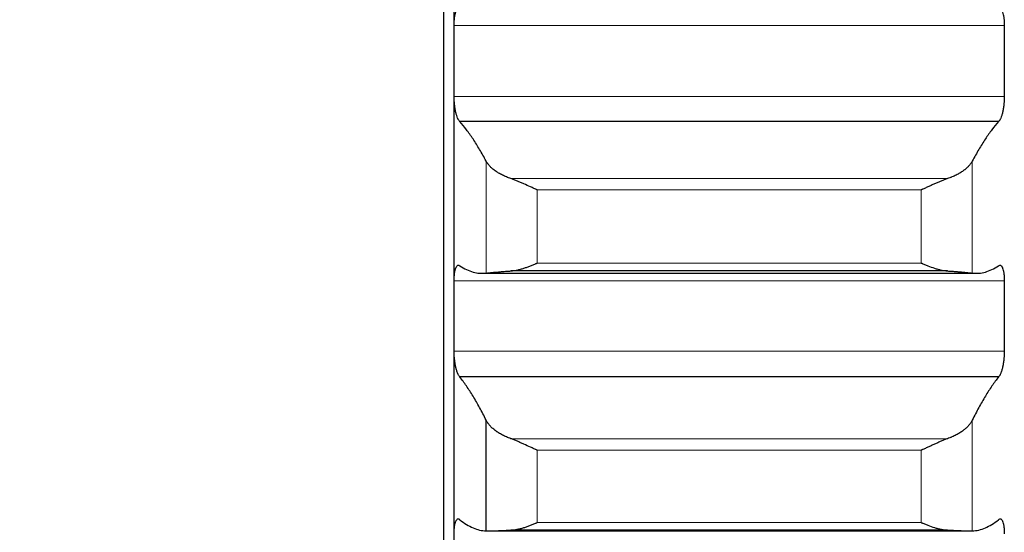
# Model space of a CAD drawing. Header units: inches. Extents: x 0 to 20790, y -12 to 14700.
# Tile 147 of 256: x 6266 to 6359, y 10114 to 10162. Entities that reach past the tile are written whole.
import ezdxf

# ---------------------------------------------------------------- set-up
doc = ezdxf.new("R2010")
doc.units = ezdxf.units.IN
doc.layers.add('1', color=7, linetype='Continuous', true_color=0xffffff)
doc.layers.add('254', color=7, linetype='Continuous', true_color=0xffffff)
doc.styles.add('latin_extended', font='simplex.shx')
doc.dimstyles.get("Standard").update_dxf_attribs({"dimtxt": 0.18, "dimasz": 0.18, "dimexe": 0.18, "dimexo": 0.0625, "dimgap": 0.09, "dimtad": 0, "dimtih": 1, "dimtoh": 1, "dimdec": 4, "dimzin": 0, "dimdsep": 46, "dimtxsty": 'Standard', "dimcen": 0.09, "dimadec": 0, "dimazin": 0, "dimtfac": 1, "dimtdec": 4, "dimtofl": 0, "dimtmove": 0, "dimatfit": 3, "dimfxl": 1, "dimtolj": 1, "dimtzin": 0, "dimarcsym": 0})

# ---------------------------------------------------------------- blocks, each defined once
blk = doc.blocks.new('_U4')
at = {"layer": '254', "color": 3, "linetype": 'Continuous', "lineweight": 13, "transparency": 16777216}
for p, q in [((7390.634, 11881.882), (7390.634, 8755.942)), ((703.134, 10033.942), (703.134, 8755.942)), ((825.634, 8790.942), (7268.134, 8790.942))]:
    blk.add_line(p, q, dxfattribs=at)
at = {"layer": '254', "color": 3, "transparency": 16777216}
for points in [[(825.634, 8811.358), (825.634, 8770.525), (703.134, 8790.942)], [(7268.134, 8770.525), (7268.134, 8811.358), (7390.634, 8790.942)]]:
    blk.add_solid(points, dxfattribs=at)
at = {"layer": 'Defpoints', "color": 0, "transparency": 16777216}
for p in [(7390.634, 11916.882), (703.134, 10068.942), (7390.634, 8790.942)]:
    blk.add_point(p, dxfattribs=at)
at = {"layer": '254', "color": 2, "lineweight": 13, "transparency": 16777216, "insert": (3831.051, 8974.692), "char_height": 122.5, "attachment_point": 1, "style": 'latin_extended'}
blk.add_mtext('\\A1;6687', dxfattribs=at)

msp = doc.modelspace()

# ---------------------------------------------------------------- linework, layer by layer
at = {"layer": '1', "color": 2, "linetype": 'Continuous', "lineweight": 25}
for p, q in [((6306.134, 10210.251), (6306.134, 10043.942)), ((6307.134, 10158.353), (6307.134, 10182.708)), ((6307.134, 10134.215), (6307.134, 10158.353)), ((6358.596, 10152.615), (6307.671, 10152.615)), ((6353.765, 10138.478), (6312.502, 10138.478)), ((6309.806, 10138.256), (6356.462, 10138.256)), ((6307.134, 10110.333), (6307.134, 10134.215)), ((6358.596, 10128.452), (6307.671, 10128.452)), ((6310.16, 10113.881), (6310.16, 10124.367)), ((6310.389, 10113.878), (6355.946, 10113.878)), ((6353.765, 10113.955), (6312.502, 10113.955))]:
    msp.add_line(p, q, dxfattribs=at)
at = {"layer": '1', "color": 110, "linetype": 'Continuous', "lineweight": 13}
for p, q in [((6359.131, 10161.707), (6307.136, 10161.707)), ((6359.131, 10155), (6307.136, 10155)), ((6310.16, 10138.275), (6310.16, 10148.873)), ((6356.108, 10138.275), (6356.108, 10148.873)), ((6353.765, 10147.22), (6312.502, 10147.22)), ((6314.99, 10139.23), (6314.99, 10146.15)), ((6351.278, 10146.15), (6314.99, 10146.15)), ((6351.278, 10139.23), (6351.278, 10146.15)), ((6351.278, 10139.23), (6314.99, 10139.23)), ((6359.131, 10137.537), (6307.136, 10137.537)), ((6359.131, 10130.894), (6307.136, 10130.894)), ((6356.108, 10113.881), (6356.108, 10124.367)), ((6353.765, 10122.605), (6312.502, 10122.605)), ((6314.99, 10114.672), (6314.99, 10121.519)), ((6351.278, 10121.519), (6314.99, 10121.519)), ((6351.278, 10114.672), (6351.278, 10121.519)), ((6351.278, 10114.672), (6314.99, 10114.672))]:
    msp.add_line(p, q, dxfattribs=at)
at = {"layer": '1', "color": 2, "linetype": 'Continuous', "lineweight": 25}
for points, knots in [([(6307.136, 10161.707), (6307.137, 10161.772), (6307.138, 10161.9), (6307.147, 10162.084), (6307.156, 10162.202), (6307.164, 10162.289), (6307.166, 10162.317), (6307.173, 10162.373), (6307.176, 10162.401), (6307.193, 10162.535), (6307.21, 10162.634), (6307.235, 10162.746), (6307.24, 10162.768), (6307.248, 10162.8), (6307.251, 10162.811), (6307.256, 10162.832), (6307.27, 10162.883), (6307.297, 10162.966), (6307.323, 10163.03), (6307.35, 10163.088), (6307.364, 10163.114), (6307.408, 10163.184), (6307.438, 10163.218), (6307.486, 10163.251), (6307.502, 10163.259), (6307.527, 10163.267), (6307.535, 10163.269), (6307.552, 10163.271), (6307.56, 10163.271), (6307.603, 10163.268), (6307.637, 10163.253), (6307.671, 10163.226)], [0, 0, 0, 0, 0.0625, 0.125, 0.1875, 0.1875, 0.21875, 0.21875, 0.25, 0.25, 0.375, 0.375, 0.40625, 0.40625, 0.421875, 0.421875, 0.4375, 0.5, 0.5625, 0.5625, 0.625, 0.625, 0.75, 0.75, 0.8125, 0.8125, 0.84375, 0.84375, 0.875, 0.875, 1, 1, 1, 1]), ([(6358.596, 10163.226), (6358.631, 10163.253), (6358.665, 10163.268), (6358.715, 10163.271), (6358.732, 10163.27), (6358.757, 10163.262), (6358.765, 10163.259), (6358.781, 10163.251), (6358.789, 10163.246), (6358.829, 10163.218), (6358.86, 10163.184), (6358.903, 10163.115), (6358.917, 10163.089), (6358.938, 10163.046), (6358.944, 10163.03), (6358.957, 10162.998), (6358.964, 10162.982), (6358.995, 10162.895), (6359.017, 10162.816), (6359.042, 10162.704), (6359.047, 10162.681), (6359.056, 10162.633), (6359.061, 10162.609), (6359.074, 10162.534), (6359.081, 10162.482), (6359.102, 10162.322), (6359.113, 10162.208), (6359.122, 10162.056), (6359.123, 10162.025), (6359.126, 10161.963), (6359.127, 10161.931), (6359.13, 10161.837), (6359.131, 10161.772), (6359.131, 10161.707)], [0, 0, 0, 0, 0.125, 0.125, 0.1875, 0.1875, 0.21875, 0.21875, 0.25, 0.25, 0.375, 0.375, 0.4375, 0.4375, 0.46875, 0.46875, 0.5, 0.5, 0.625, 0.625, 0.65625, 0.65625, 0.6875, 0.6875, 0.75, 0.75, 0.875, 0.875, 0.90625, 0.90625, 0.9375, 0.9375, 1, 1, 1, 1]), ([(6307.671, 10152.615), (6307.637, 10152.644), (6307.603, 10152.685), (6307.553, 10152.763), (6307.536, 10152.792), (6307.511, 10152.84), (6307.503, 10152.856), (6307.487, 10152.891), (6307.478, 10152.909), (6307.438, 10153.002), (6307.408, 10153.085), (6307.365, 10153.224), (6307.351, 10153.273), (6307.33, 10153.35), (6307.323, 10153.376), (6307.31, 10153.429), (6307.304, 10153.456), (6307.273, 10153.593), (6307.25, 10153.709), (6307.225, 10153.861), (6307.221, 10153.892), (6307.211, 10153.954), (6307.207, 10153.986), (6307.194, 10154.081), (6307.186, 10154.145), (6307.166, 10154.339), (6307.155, 10154.47), (6307.146, 10154.636), (6307.144, 10154.67), (6307.141, 10154.736), (6307.14, 10154.769), (6307.138, 10154.869), (6307.137, 10154.934), (6307.136, 10155)], [0, 0, 0, 0, 0.125, 0.125, 0.1875, 0.1875, 0.21875, 0.21875, 0.25, 0.25, 0.375, 0.375, 0.4375, 0.4375, 0.46875, 0.46875, 0.5, 0.5, 0.625, 0.625, 0.65625, 0.65625, 0.6875, 0.6875, 0.75, 0.75, 0.875, 0.875, 0.90625, 0.90625, 0.9375, 0.9375, 1, 1, 1, 1]), ([(6359.131, 10155), (6359.131, 10154.934), (6359.129, 10154.804), (6359.121, 10154.607), (6359.112, 10154.475), (6359.104, 10154.375), (6359.101, 10154.342), (6359.095, 10154.277), (6359.092, 10154.244), (6359.075, 10154.082), (6359.058, 10153.956), (6359.033, 10153.803), (6359.028, 10153.773), (6359.02, 10153.728), (6359.017, 10153.713), (6359.012, 10153.684), (6358.998, 10153.61), (6358.971, 10153.483), (6358.945, 10153.378), (6358.918, 10153.276), (6358.904, 10153.227), (6358.86, 10153.086), (6358.829, 10153.002), (6358.782, 10152.891), (6358.766, 10152.857), (6358.741, 10152.809), (6358.733, 10152.794), (6358.716, 10152.765), (6358.707, 10152.751), (6358.665, 10152.685), (6358.631, 10152.644), (6358.596, 10152.615)], [0, 0, 0, 0, 0.0625, 0.125, 0.1875, 0.1875, 0.21875, 0.21875, 0.25, 0.25, 0.375, 0.375, 0.40625, 0.40625, 0.421875, 0.421875, 0.4375, 0.5, 0.5625, 0.5625, 0.625, 0.625, 0.75, 0.75, 0.8125, 0.8125, 0.84375, 0.84375, 0.875, 0.875, 1, 1, 1, 1]), ([(6312.502, 10147.22), (6312.356, 10147.269), (6312.217, 10147.321), (6311.948, 10147.431), (6311.69, 10147.547), (6311.454, 10147.676), (6311.313, 10147.759), (6311.285, 10147.776), (6311.23, 10147.811), (6311.203, 10147.828), (6311.123, 10147.88), (6311.071, 10147.916), (6310.922, 10148.023), (6310.829, 10148.096), (6310.657, 10148.244), (6310.578, 10148.32), (6310.47, 10148.436), (6310.436, 10148.475), (6310.387, 10148.534), (6310.371, 10148.554), (6310.34, 10148.593), (6310.325, 10148.613), (6310.253, 10148.713), (6310.203, 10148.793), (6310.16, 10148.873)], [0, 0, 0, 0, 0.125, 0.125, 0.25, 0.375, 0.375, 0.40625, 0.40625, 0.4375, 0.4375, 0.5, 0.5, 0.625, 0.625, 0.75, 0.75, 0.8125, 0.8125, 0.84375, 0.84375, 0.875, 0.875, 1, 1, 1, 1]), ([(6356.108, 10148.873), (6356.065, 10148.793), (6356.015, 10148.713), (6355.9, 10148.555), (6355.771, 10148.399), (6355.614, 10148.247), (6355.484, 10148.135), (6355.439, 10148.098), (6355.369, 10148.043), (6355.345, 10148.024), (6355.297, 10147.988), (6355.272, 10147.97), (6355.147, 10147.88), (6354.936, 10147.742), (6354.701, 10147.614), (6354.454, 10147.491), (6354.324, 10147.433), (6354.154, 10147.363), (6354.12, 10147.349), (6354.051, 10147.322), (6353.946, 10147.282), (6353.838, 10147.244), (6353.765, 10147.22)], [0, 0, 0, 0, 0.125, 0.125, 0.25, 0.375, 0.375, 0.4375, 0.4375, 0.46875, 0.46875, 0.5, 0.5, 0.625, 0.75, 0.75, 0.875, 0.875, 0.90625, 0.90625, 0.9375, 1, 1, 1, 1]), ([(6314.99, 10146.15), (6314.986, 10146.151), (6314.983, 10146.153), (6314.977, 10146.156), (6314.973, 10146.157), (6314.963, 10146.162), (6314.943, 10146.17), (6314.897, 10146.191), (6314.804, 10146.231), (6314.725, 10146.267), (6314.567, 10146.337), (6314.462, 10146.385), (6314.148, 10146.527), (6313.94, 10146.623), (6313.629, 10146.763), (6313.526, 10146.809), (6313.37, 10146.877), (6313.318, 10146.9), (6313.215, 10146.944), (6313.163, 10146.966), (6313.008, 10147.031), (6312.906, 10147.072), (6312.703, 10147.15), (6312.602, 10147.187), (6312.502, 10147.22)], [0, 0, 0, 0, 0.003906, 0.003906, 0.007812, 0.007812, 0.015625, 0.03125, 0.0625, 0.125, 0.125, 0.25, 0.25, 0.5, 0.5, 0.625, 0.625, 0.6875, 0.6875, 0.75, 0.75, 0.875, 0.875, 1, 1, 1, 1]), ([(6353.765, 10147.22), (6353.666, 10147.187), (6353.566, 10147.15), (6353.364, 10147.073), (6353.263, 10147.032), (6353.059, 10146.947), (6352.957, 10146.903), (6352.75, 10146.813), (6352.646, 10146.766), (6352.436, 10146.672), (6352.331, 10146.624), (6352.121, 10146.528), (6352.016, 10146.481), (6351.806, 10146.385), (6351.701, 10146.337), (6351.543, 10146.267), (6351.463, 10146.231), (6351.371, 10146.191), (6351.324, 10146.17), (6351.304, 10146.162), (6351.291, 10146.156), (6351.285, 10146.153), (6351.278, 10146.15)], [0, 0, 0, 0, 0.125, 0.125, 0.25, 0.25, 0.375, 0.375, 0.5, 0.5, 0.625, 0.625, 0.75, 0.75, 0.875, 0.875, 0.9375, 0.96875, 0.984375, 0.992188, 0.992188, 1, 1, 1, 1]), ([(6312.502, 10138.478), (6312.602, 10138.484), (6312.702, 10138.495), (6312.904, 10138.525), (6313.005, 10138.545), (6313.209, 10138.59), (6313.311, 10138.616), (6313.518, 10138.674), (6313.622, 10138.705), (6313.832, 10138.774), (6313.937, 10138.81), (6314.146, 10138.886), (6314.251, 10138.926), (6314.462, 10139.008), (6314.567, 10139.051), (6314.725, 10139.117), (6314.804, 10139.15), (6314.897, 10139.19), (6314.943, 10139.21), (6314.963, 10139.218), (6314.977, 10139.224), (6314.983, 10139.227), (6314.99, 10139.23)], [0, 0, 0, 0, 0.125, 0.125, 0.25, 0.25, 0.375, 0.375, 0.5, 0.5, 0.625, 0.625, 0.75, 0.75, 0.875, 0.875, 0.9375, 0.96875, 0.984375, 0.992188, 0.992188, 1, 1, 1, 1]), ([(6351.278, 10139.23), (6351.281, 10139.228), (6351.285, 10139.227), (6351.291, 10139.224), (6351.294, 10139.223), (6351.304, 10139.218), (6351.324, 10139.21), (6351.371, 10139.19), (6351.463, 10139.15), (6351.543, 10139.117), (6351.701, 10139.051), (6351.806, 10139.008), (6352.119, 10138.885), (6352.327, 10138.809), (6352.638, 10138.708), (6352.742, 10138.676), (6352.897, 10138.632), (6352.949, 10138.618), (6353.053, 10138.592), (6353.105, 10138.58), (6353.26, 10138.545), (6353.362, 10138.526), (6353.565, 10138.495), (6353.666, 10138.484), (6353.765, 10138.478)], [0, 0, 0, 0, 0.003906, 0.003906, 0.007813, 0.007813, 0.015625, 0.03125, 0.0625, 0.125, 0.125, 0.25, 0.25, 0.5, 0.5, 0.625, 0.625, 0.6875, 0.6875, 0.75, 0.75, 0.875, 0.875, 1, 1, 1, 1]), ([(6307.136, 10137.537), (6307.137, 10137.601), (6307.138, 10137.727), (6307.147, 10137.909), (6307.156, 10138.024), (6307.164, 10138.108), (6307.166, 10138.136), (6307.173, 10138.191), (6307.176, 10138.217), (6307.193, 10138.348), (6307.21, 10138.443), (6307.235, 10138.551), (6307.24, 10138.572), (6307.248, 10138.602), (6307.251, 10138.612), (6307.256, 10138.632), (6307.27, 10138.68), (6307.297, 10138.759), (6307.323, 10138.818), (6307.35, 10138.871), (6307.364, 10138.895), (6307.408, 10138.958), (6307.438, 10138.987), (6307.486, 10139.013), (6307.502, 10139.018), (6307.527, 10139.022), (6307.535, 10139.022), (6307.552, 10139.022), (6307.56, 10139.021), (6307.603, 10139.011), (6307.637, 10138.991), (6307.671, 10138.959)], [0, 0, 0, 0, 0.0625, 0.125, 0.1875, 0.1875, 0.21875, 0.21875, 0.25, 0.25, 0.375, 0.375, 0.40625, 0.40625, 0.421875, 0.421875, 0.4375, 0.5, 0.5625, 0.5625, 0.625, 0.625, 0.75, 0.75, 0.8125, 0.8125, 0.84375, 0.84375, 0.875, 0.875, 1, 1, 1, 1]), ([(6310.16, 10138.275), (6310.203, 10138.28), (6310.253, 10138.286), (6310.367, 10138.298), (6310.496, 10138.312), (6310.654, 10138.328), (6310.783, 10138.341), (6310.828, 10138.346), (6310.899, 10138.353), (6310.923, 10138.355), (6310.971, 10138.36), (6310.996, 10138.362), (6311.12, 10138.374), (6311.332, 10138.393), (6311.567, 10138.412), (6311.814, 10138.431), (6311.944, 10138.441), (6312.113, 10138.453), (6312.148, 10138.455), (6312.217, 10138.46), (6312.322, 10138.467), (6312.429, 10138.473), (6312.502, 10138.478)], [0, 0, 0, 0, 0.125, 0.125, 0.25, 0.375, 0.375, 0.4375, 0.4375, 0.46875, 0.46875, 0.5, 0.5, 0.625, 0.75, 0.75, 0.875, 0.875, 0.90625, 0.90625, 0.9375, 1, 1, 1, 1]), ([(6353.765, 10138.478), (6353.911, 10138.469), (6354.051, 10138.46), (6354.32, 10138.441), (6354.578, 10138.422), (6354.814, 10138.403), (6354.955, 10138.391), (6354.982, 10138.388), (6355.037, 10138.383), (6355.065, 10138.381), (6355.145, 10138.374), (6355.196, 10138.369), (6355.346, 10138.355), (6355.439, 10138.346), (6355.61, 10138.329), (6355.689, 10138.321), (6355.797, 10138.309), (6355.832, 10138.306), (6355.881, 10138.3), (6355.897, 10138.299), (6355.927, 10138.295), (6355.942, 10138.294), (6356.015, 10138.286), (6356.065, 10138.28), (6356.108, 10138.275)], [0, 0, 0, 0, 0.125, 0.125, 0.25, 0.375, 0.375, 0.40625, 0.40625, 0.4375, 0.4375, 0.5, 0.5, 0.625, 0.625, 0.75, 0.75, 0.8125, 0.8125, 0.84375, 0.84375, 0.875, 0.875, 1, 1, 1, 1]), ([(6358.596, 10138.959), (6358.631, 10138.991), (6358.665, 10139.011), (6358.715, 10139.022), (6358.732, 10139.023), (6358.757, 10139.02), (6358.765, 10139.018), (6358.781, 10139.012), (6358.789, 10139.009), (6358.829, 10138.987), (6358.86, 10138.958), (6358.903, 10138.896), (6358.917, 10138.873), (6358.938, 10138.833), (6358.944, 10138.818), (6358.957, 10138.789), (6358.964, 10138.773), (6358.995, 10138.692), (6359.017, 10138.617), (6359.042, 10138.51), (6359.047, 10138.488), (6359.056, 10138.442), (6359.061, 10138.419), (6359.074, 10138.347), (6359.081, 10138.297), (6359.102, 10138.141), (6359.113, 10138.03), (6359.122, 10137.88), (6359.123, 10137.85), (6359.126, 10137.789), (6359.127, 10137.758), (6359.13, 10137.665), (6359.131, 10137.601), (6359.131, 10137.537)], [0, 0, 0, 0, 0.125, 0.125, 0.1875, 0.1875, 0.21875, 0.21875, 0.25, 0.25, 0.375, 0.375, 0.4375, 0.4375, 0.46875, 0.46875, 0.5, 0.5, 0.625, 0.625, 0.65625, 0.65625, 0.6875, 0.6875, 0.75, 0.75, 0.875, 0.875, 0.90625, 0.90625, 0.9375, 0.9375, 1, 1, 1, 1]), ([(6307.671, 10128.452), (6307.637, 10128.486), (6307.603, 10128.532), (6307.553, 10128.617), (6307.536, 10128.648), (6307.511, 10128.699), (6307.503, 10128.716), (6307.487, 10128.753), (6307.478, 10128.772), (6307.438, 10128.87), (6307.408, 10128.958), (6307.365, 10129.102), (6307.351, 10129.153), (6307.33, 10129.232), (6307.323, 10129.259), (6307.31, 10129.313), (6307.304, 10129.341), (6307.273, 10129.481), (6307.25, 10129.599), (6307.225, 10129.753), (6307.221, 10129.785), (6307.211, 10129.848), (6307.207, 10129.88), (6307.194, 10129.976), (6307.186, 10130.041), (6307.166, 10130.236), (6307.155, 10130.367), (6307.146, 10130.533), (6307.144, 10130.567), (6307.141, 10130.633), (6307.14, 10130.666), (6307.138, 10130.764), (6307.137, 10130.83), (6307.136, 10130.894)], [0, 0, 0, 0, 0.125, 0.125, 0.1875, 0.1875, 0.21875, 0.21875, 0.25, 0.25, 0.375, 0.375, 0.4375, 0.4375, 0.46875, 0.46875, 0.5, 0.5, 0.625, 0.625, 0.65625, 0.65625, 0.6875, 0.6875, 0.75, 0.75, 0.875, 0.875, 0.90625, 0.90625, 0.9375, 0.9375, 1, 1, 1, 1]), ([(6359.131, 10130.894), (6359.131, 10130.83), (6359.129, 10130.7), (6359.121, 10130.504), (6359.112, 10130.372), (6359.104, 10130.272), (6359.101, 10130.239), (6359.095, 10130.173), (6359.092, 10130.14), (6359.075, 10129.977), (6359.058, 10129.85), (6359.033, 10129.695), (6359.028, 10129.664), (6359.02, 10129.619), (6359.017, 10129.603), (6359.012, 10129.573), (6358.998, 10129.498), (6358.971, 10129.368), (6358.945, 10129.26), (6358.918, 10129.155), (6358.904, 10129.105), (6358.86, 10128.958), (6358.829, 10128.871), (6358.782, 10128.754), (6358.766, 10128.717), (6358.741, 10128.666), (6358.733, 10128.65), (6358.716, 10128.618), (6358.707, 10128.603), (6358.665, 10128.532), (6358.631, 10128.486), (6358.596, 10128.452)], [0, 0, 0, 0, 0.0625, 0.125, 0.1875, 0.1875, 0.21875, 0.21875, 0.25, 0.25, 0.375, 0.375, 0.40625, 0.40625, 0.421875, 0.421875, 0.4375, 0.5, 0.5625, 0.5625, 0.625, 0.625, 0.75, 0.75, 0.8125, 0.8125, 0.84375, 0.84375, 0.875, 0.875, 1, 1, 1, 1]), ([(6312.502, 10122.605), (6312.356, 10122.656), (6312.217, 10122.712), (6311.948, 10122.829), (6311.69, 10122.952), (6311.454, 10123.089), (6311.313, 10123.178), (6311.285, 10123.196), (6311.23, 10123.232), (6311.203, 10123.251), (6311.123, 10123.306), (6311.071, 10123.344), (6310.922, 10123.458), (6310.829, 10123.536), (6310.657, 10123.694), (6310.578, 10123.775), (6310.47, 10123.899), (6310.436, 10123.941), (6310.387, 10124.003), (6310.371, 10124.025), (6310.34, 10124.067), (6310.325, 10124.088), (6310.253, 10124.195), (6310.203, 10124.28), (6310.16, 10124.367)], [0, 0, 0, 0, 0.125, 0.125, 0.25, 0.375, 0.375, 0.40625, 0.40625, 0.4375, 0.4375, 0.5, 0.5, 0.625, 0.625, 0.75, 0.75, 0.8125, 0.8125, 0.84375, 0.84375, 0.875, 0.875, 1, 1, 1, 1]), ([(6356.108, 10124.367), (6356.065, 10124.28), (6356.015, 10124.195), (6355.9, 10124.026), (6355.771, 10123.86), (6355.614, 10123.698), (6355.484, 10123.578), (6355.439, 10123.538), (6355.369, 10123.479), (6355.345, 10123.46), (6355.297, 10123.421), (6355.272, 10123.402), (6355.147, 10123.307), (6354.936, 10123.16), (6354.701, 10123.023), (6354.454, 10122.893), (6354.324, 10122.831), (6354.154, 10122.757), (6354.12, 10122.742), (6354.051, 10122.713), (6353.946, 10122.671), (6353.838, 10122.631), (6353.765, 10122.605)], [0, 0, 0, 0, 0.125, 0.125, 0.25, 0.375, 0.375, 0.4375, 0.4375, 0.46875, 0.46875, 0.5, 0.5, 0.625, 0.75, 0.75, 0.875, 0.875, 0.90625, 0.90625, 0.9375, 1, 1, 1, 1]), ([(6314.99, 10121.519), (6314.986, 10121.52), (6314.983, 10121.522), (6314.977, 10121.524), (6314.973, 10121.526), (6314.963, 10121.53), (6314.943, 10121.539), (6314.897, 10121.559), (6314.804, 10121.599), (6314.725, 10121.634), (6314.567, 10121.705), (6314.462, 10121.752), (6314.148, 10121.895), (6313.94, 10121.991), (6313.629, 10122.133), (6313.526, 10122.18), (6313.37, 10122.25), (6313.318, 10122.273), (6313.215, 10122.318), (6313.163, 10122.341), (6313.008, 10122.408), (6312.906, 10122.45), (6312.703, 10122.531), (6312.602, 10122.57), (6312.502, 10122.605)], [0, 0, 0, 0, 0.003906, 0.003906, 0.007813, 0.007813, 0.015625, 0.03125, 0.0625, 0.125, 0.125, 0.25, 0.25, 0.5, 0.5, 0.625, 0.625, 0.6875, 0.6875, 0.75, 0.75, 0.875, 0.875, 1, 1, 1, 1]), ([(6353.765, 10122.605), (6353.666, 10122.57), (6353.566, 10122.532), (6353.364, 10122.451), (6353.263, 10122.409), (6353.059, 10122.321), (6352.957, 10122.276), (6352.75, 10122.184), (6352.646, 10122.136), (6352.436, 10122.041), (6352.331, 10121.992), (6352.121, 10121.896), (6352.016, 10121.848), (6351.806, 10121.753), (6351.701, 10121.705), (6351.543, 10121.634), (6351.463, 10121.599), (6351.371, 10121.559), (6351.324, 10121.539), (6351.304, 10121.53), (6351.291, 10121.524), (6351.285, 10121.522), (6351.278, 10121.519)], [0, 0, 0, 0, 0.125, 0.125, 0.25, 0.25, 0.375, 0.375, 0.5, 0.5, 0.625, 0.625, 0.75, 0.75, 0.875, 0.875, 0.9375, 0.96875, 0.984375, 0.992188, 0.992188, 1, 1, 1, 1]), ([(6307.136, 10113.616), (6307.137, 10113.68), (6307.138, 10113.805), (6307.147, 10113.983), (6307.156, 10114.095), (6307.164, 10114.178), (6307.166, 10114.205), (6307.173, 10114.258), (6307.176, 10114.283), (6307.193, 10114.41), (6307.21, 10114.501), (6307.235, 10114.604), (6307.24, 10114.624), (6307.248, 10114.653), (6307.251, 10114.662), (6307.256, 10114.681), (6307.27, 10114.727), (6307.297, 10114.801), (6307.323, 10114.855), (6307.35, 10114.903), (6307.364, 10114.925), (6307.408, 10114.98), (6307.438, 10115.004), (6307.486, 10115.022), (6307.502, 10115.025), (6307.527, 10115.025), (6307.535, 10115.024), (6307.552, 10115.021), (6307.56, 10115.018), (6307.603, 10115.003), (6307.637, 10114.978), (6307.671, 10114.941)], [0, 0, 0, 0, 0.0625, 0.125, 0.1875, 0.1875, 0.21875, 0.21875, 0.25, 0.25, 0.375, 0.375, 0.40625, 0.40625, 0.421875, 0.421875, 0.4375, 0.5, 0.5625, 0.5625, 0.625, 0.625, 0.75, 0.75, 0.8125, 0.8125, 0.84375, 0.84375, 0.875, 0.875, 1, 1, 1, 1]), ([(6358.596, 10114.941), (6358.631, 10114.978), (6358.665, 10115.002), (6358.715, 10115.021), (6358.732, 10115.025), (6358.757, 10115.025), (6358.765, 10115.024), (6358.781, 10115.022), (6358.789, 10115.019), (6358.829, 10115.004), (6358.86, 10114.98), (6358.903, 10114.926), (6358.917, 10114.905), (6358.938, 10114.868), (6358.944, 10114.855), (6358.957, 10114.828), (6358.964, 10114.813), (6358.995, 10114.738), (6359.017, 10114.668), (6359.042, 10114.565), (6359.047, 10114.544), (6359.056, 10114.5), (6359.061, 10114.478), (6359.074, 10114.408), (6359.081, 10114.36), (6359.102, 10114.209), (6359.113, 10114.101), (6359.122, 10113.955), (6359.123, 10113.925), (6359.126, 10113.865), (6359.127, 10113.835), (6359.13, 10113.743), (6359.131, 10113.68), (6359.131, 10113.616)], [0, 0, 0, 0, 0.125, 0.125, 0.1875, 0.1875, 0.21875, 0.21875, 0.25, 0.25, 0.375, 0.375, 0.4375, 0.4375, 0.46875, 0.46875, 0.5, 0.5, 0.625, 0.625, 0.65625, 0.65625, 0.6875, 0.6875, 0.75, 0.75, 0.875, 0.875, 0.90625, 0.90625, 0.9375, 0.9375, 1, 1, 1, 1]), ([(6312.502, 10113.955), (6312.602, 10113.959), (6312.702, 10113.968), (6312.904, 10113.994), (6313.005, 10114.011), (6313.209, 10114.052), (6313.311, 10114.077), (6313.518, 10114.131), (6313.622, 10114.161), (6313.832, 10114.226), (6313.937, 10114.261), (6314.146, 10114.335), (6314.251, 10114.373), (6314.462, 10114.454), (6314.567, 10114.496), (6314.725, 10114.56), (6314.804, 10114.593), (6314.897, 10114.632), (6314.943, 10114.652), (6314.963, 10114.661), (6314.977, 10114.666), (6314.983, 10114.669), (6314.99, 10114.672)], [0, 0, 0, 0, 0.125, 0.125, 0.25, 0.25, 0.375, 0.375, 0.5, 0.5, 0.625, 0.625, 0.75, 0.75, 0.875, 0.875, 0.9375, 0.96875, 0.984375, 0.992188, 0.992188, 1, 1, 1, 1]), ([(6351.278, 10114.672), (6351.281, 10114.67), (6351.285, 10114.669), (6351.291, 10114.666), (6351.294, 10114.665), (6351.304, 10114.661), (6351.324, 10114.652), (6351.371, 10114.632), (6351.463, 10114.593), (6351.543, 10114.56), (6351.701, 10114.496), (6351.806, 10114.454), (6352.119, 10114.334), (6352.327, 10114.26), (6352.638, 10114.163), (6352.742, 10114.133), (6352.897, 10114.092), (6352.949, 10114.079), (6353.053, 10114.055), (6353.105, 10114.043), (6353.26, 10114.012), (6353.362, 10113.994), (6353.565, 10113.968), (6353.666, 10113.959), (6353.765, 10113.955)], [0, 0, 0, 0, 0.003906, 0.003906, 0.007813, 0.007813, 0.015625, 0.03125, 0.0625, 0.125, 0.125, 0.25, 0.25, 0.5, 0.5, 0.625, 0.625, 0.6875, 0.6875, 0.75, 0.75, 0.875, 0.875, 1, 1, 1, 1]), ([(6310.16, 10113.881), (6310.203, 10113.879), (6310.253, 10113.878), (6310.367, 10113.878), (6310.496, 10113.879), (6310.654, 10113.884), (6310.783, 10113.888), (6310.828, 10113.889), (6310.899, 10113.892), (6310.923, 10113.893), (6310.971, 10113.895), (6310.996, 10113.896), (6311.12, 10113.9), (6311.332, 10113.909), (6311.567, 10113.919), (6311.814, 10113.929), (6311.944, 10113.934), (6312.113, 10113.941), (6312.148, 10113.942), (6312.217, 10113.945), (6312.322, 10113.949), (6312.429, 10113.953), (6312.502, 10113.955)], [0, 0, 0, 0, 0.125, 0.125, 0.25, 0.375, 0.375, 0.4375, 0.4375, 0.46875, 0.46875, 0.5, 0.5, 0.625, 0.75, 0.75, 0.875, 0.875, 0.90625, 0.90625, 0.9375, 1, 1, 1, 1]), ([(6353.765, 10113.955), (6353.911, 10113.95), (6354.051, 10113.945), (6354.32, 10113.935), (6354.578, 10113.924), (6354.814, 10113.914), (6354.955, 10113.908), (6354.982, 10113.907), (6355.037, 10113.905), (6355.065, 10113.904), (6355.145, 10113.901), (6355.196, 10113.899), (6355.346, 10113.893), (6355.439, 10113.889), (6355.61, 10113.884), (6355.689, 10113.882), (6355.797, 10113.879), (6355.832, 10113.879), (6355.881, 10113.878), (6355.897, 10113.878), (6355.927, 10113.878), (6355.942, 10113.878), (6356.015, 10113.878), (6356.065, 10113.879), (6356.108, 10113.881)], [0, 0, 0, 0, 0.125, 0.125, 0.25, 0.375, 0.375, 0.40625, 0.40625, 0.4375, 0.4375, 0.5, 0.5, 0.625, 0.625, 0.75, 0.75, 0.8125, 0.8125, 0.84375, 0.84375, 0.875, 0.875, 1, 1, 1, 1])]:
    msp.add_open_spline(points, degree=3, knots=knots, dxfattribs=at)
for points in [[(6307.134, 10158.353), (6307.134, 10159.471), (6307.135, 10160.589), (6307.136, 10161.707)], [(6359.131, 10161.707), (6359.133, 10160.589), (6359.134, 10159.471), (6359.134, 10158.353)], [(6307.136, 10155), (6307.135, 10156.117), (6307.134, 10157.235), (6307.134, 10158.353)], [(6359.134, 10158.353), (6359.134, 10157.235), (6359.133, 10156.117), (6359.131, 10155)], [(6310.16, 10148.873), (6309.956, 10149.259), (6309.547, 10149.993), (6308.927, 10150.984), (6308.302, 10151.864), (6307.882, 10152.377), (6307.671, 10152.615)], [(6358.596, 10152.615), (6358.385, 10152.377), (6357.965, 10151.864), (6357.341, 10150.984), (6356.721, 10149.993), (6356.312, 10149.259), (6356.108, 10148.873)], [(6307.671, 10138.959), (6307.882, 10138.823), (6308.302, 10138.589), (6308.927, 10138.359), (6309.547, 10138.247), (6309.956, 10138.253), (6310.16, 10138.275)], [(6356.108, 10138.275), (6356.312, 10138.253), (6356.721, 10138.247), (6357.341, 10138.359), (6357.965, 10138.589), (6358.385, 10138.823), (6358.596, 10138.959)], [(6307.134, 10134.215), (6307.134, 10135.322), (6307.135, 10136.43), (6307.136, 10137.537)], [(6359.131, 10137.537), (6359.133, 10136.43), (6359.134, 10135.322), (6359.134, 10134.215)], [(6307.136, 10130.894), (6307.135, 10132.001), (6307.134, 10133.108), (6307.134, 10134.215)], [(6359.134, 10134.215), (6359.134, 10133.108), (6359.133, 10132.001), (6359.131, 10130.894)], [(6310.16, 10124.367), (6309.956, 10124.78), (6309.547, 10125.569), (6308.927, 10126.644), (6308.302, 10127.611), (6307.882, 10128.184), (6307.671, 10128.452)], [(6358.596, 10128.452), (6358.385, 10128.184), (6357.965, 10127.611), (6357.341, 10126.644), (6356.721, 10125.569), (6356.312, 10124.78), (6356.108, 10124.367)], [(6307.671, 10114.941), (6307.882, 10114.773), (6308.302, 10114.478), (6308.927, 10114.153), (6309.547, 10113.947), (6309.956, 10113.89), (6310.16, 10113.881)], [(6356.108, 10113.881), (6356.312, 10113.89), (6356.721, 10113.947), (6357.341, 10114.153), (6357.965, 10114.478), (6358.385, 10114.773), (6358.596, 10114.941)]]:
    msp.add_open_spline(points, degree=3, dxfattribs=at)

# ---------------------------------------------------------------- dimensions: what is measured, and where the dimension line sits
at = {"layer": '254', "color": 2, "linetype": 'Continuous', "lineweight": 13}
dim = msp.add_linear_dim(base=(7390.6338, 8790.9416), p1=(703.1339, 10068.9416), p2=(7390.6338, 11916.8821), dimstyle='Standard', override={"dimscale": 35, "dimtxt": 3.5, "dimasz": 3.5, "dimexe": 1, "dimexo": 1, "dimgap": 1.75, "dimtad": 1, "dimtih": 1, "dimtoh": 0, "dimdec": 0, "dimlfac": 1, "dimzin": 8, "dimdsep": 46, "dimlunit": 2, "dimtxsty": 'latin_extended', "dimsah": 1, "dimse1": 0, "dimse2": 0, "dimsd1": 0, "dimsd2": 0, "dimclrd": 3, "dimclre": 3, "dimclrt": 2, "dimtol": 0, "dimtm": -0.1, "dimtfac": 0.714286, "dimtdec": 3, "dimtofl": 1, "dimtmove": 0, "dimtzin": 8, "dimlwd": 13, "dimlwe": 13}, dxfattribs=at)
dim.commit()
dim.dimension.update_dxf_attribs({"geometry": '_U4', "text_midpoint": (4046.8839, 8790.9416), "dimtype": 160})

doc.saveas('drawing.dxf')
